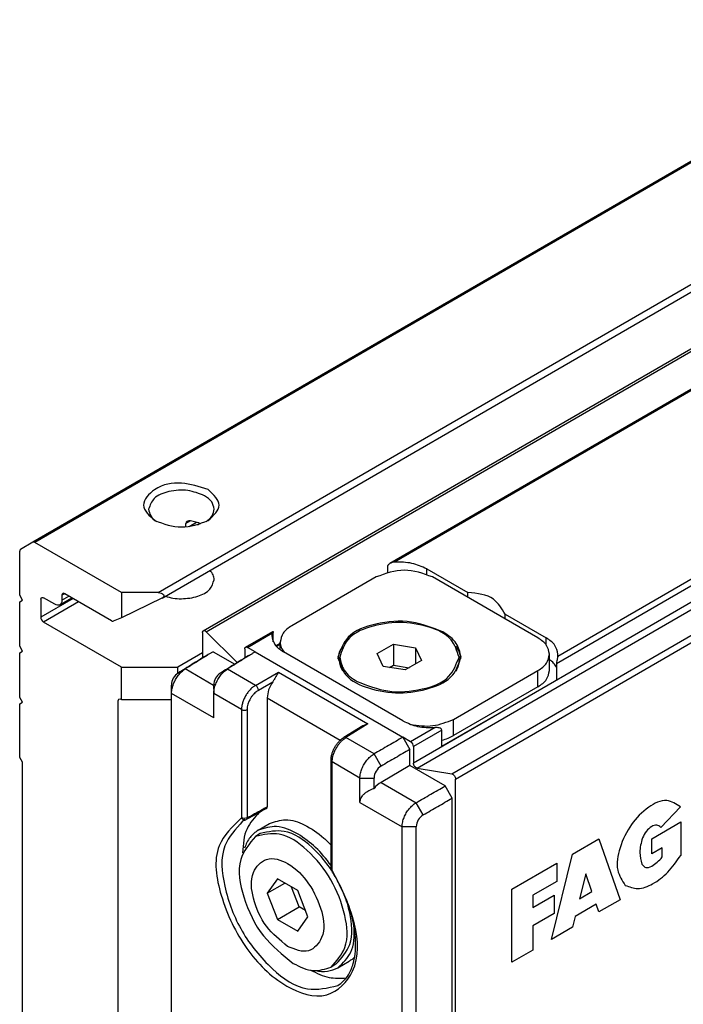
# Model space of a CAD drawing. Header units: millimetres. Extents: x -746 to 1306, y -530 to 1000.
# Tile 22 of 50: x 468 to 501, y -496 to -447. Entities that reach past the tile are written whole.
import ezdxf

# ---------------------------------------------------------------- set-up
doc = ezdxf.new("R2010")
doc.units = ezdxf.units.MM

# ---------------------------------------------------------------- blocks, each defined once
blk = doc.blocks.new('REGLA_SV2-920-T__27', base_point=(475.761, -510.071))
at = {"color": 7, "linetype": 'Continuous'}
for p, q in [((1192.766, -65.547), (486.743, -474.175)), ((477.362, -477.552), (514.039, -456.324)), ((486.054, -474.846), (481.811, -477.302)), ((488.599, -474.438), (490.669, -475.635)), ((494.186, -477.916), (488.882, -474.846)), ((490.669, -475.88), (490.669, -475.635)), ((492.54, -476.718), (494.61, -477.916)), ((492.54, -476.963), (492.54, -476.718)), ((477.321, -477.643), (477.321, -478.92)), ((477.511, -477.6), (479.069, -479.156)), ((479.484, -478.377), (480.851, -477.586)), ((480.811, -477.676), (480.801, -477.793)), ((481.225, -478.252), (481.05, -478.353)), ((481.225, -478.506), (481.225, -478.12)), ((486.105, -478.704), (486.922, -478.232)), ((486.922, -478.232), (486.922, -479.292)), ((486.922, -478.232), (488.037, -478.405)), ((477.613, -478.755), (477.498, -478.811)), ((477.851, -478.607), (478.939, -479.237)), ((479.442, -478.468), (479.442, -478.925)), ((479.973, -478.612), (479.584, -478.387)), ((479.735, -478.76), (479.619, -478.815)), ((487.397, -482.091), (481.387, -478.612)), ((486.404, -479.35), (486.105, -478.704)), ((488.037, -478.405), (488.336, -479.05)), ((488.037, -478.405), (488.037, -479.223)), ((494.771, -479.55), (494.771, -478.734)), ((495.185, -478.852), (495.196, -478.735)), ((484.221, -479.04), (484.221, -478.877)), ((486.733, -479.401), (486.922, -479.292)), ((486.922, -479.292), (487.708, -479.414)), ((488.336, -479.05), (487.519, -479.523)), ((490.221, -479.04), (490.221, -478.877)), ((487.519, -479.523), (486.404, -479.35)), ((489.943, -482.008), (494.186, -479.553)), ((475.767, -480.701), (475.761, -480.288)), ((477.882, -480.292), (477.888, -480.705)), ((489.364, -483.363), (495.118, -480.033)), ((475.767, -502.254), (475.767, -480.701)), ((494.186, -480.368), (489.943, -482.824)), ((480.574, -480.927), (480.574, -486.404)), ((485.3, -482.379), (484.426, -482.921)), ((487.786, -483.134), (487.397, -482.909)), ((487.397, -482.909), (487.751, -483.522)), ((487.751, -484.337), (487.751, -483.522)), ((487.928, -483.379), (487.928, -484.206)), ((483.785, -489.517), (483.785, -484.07)), ((487.751, -484.337), (486.299, -485.177)), ((489.519, -485.36), (487.751, -484.337)), ((488.117, -484.469), (489.859, -484.746)), ((490.049, -509.154), (490.049, -485.01)), ((489.872, -485.973), (489.519, -485.36)), ((489.872, -508.398), (489.872, -485.973)), ((479.5, -487.061), (479.341, -487.137)), ((479.564, -486.959), (479.423, -486.992)), ((479.521, -487.051), (479.5, -487.061)), ((480.126, -487.577), (480.691, -487.25)), ((480.226, -487.75), (479.978, -487.893)), ((483.817, -489.623), (483.785, -489.517)), ((481.089, -490.031), (480.578, -490.755)), ((482.109, -490.622), (481.089, -490.031)), ((480.578, -490.755), (481.459, -490.246)), ((482.185, -491.436), (481.799, -490.442)), ((482.62, -491.937), (482.109, -490.622)), ((480.578, -490.755), (481.089, -492.07)), ((481.089, -492.07), (482.185, -491.436)), ((482.495, -491.615), (482.185, -491.436)), ((481.089, -492.07), (482.109, -492.661)), ((482.109, -492.661), (482.62, -491.937)), ((484.133, -494.501), (484.699, -494.174)), ((484.033, -494.328), (483.785, -494.471))]:
    blk.add_line(p, q, dxfattribs=at)
at = {"color": 3, "linetype": 'Continuous'}
for p, q in [((1192.726, -65.638), (486.983, -474.104)), ((1208.469, -67.175), (487.928, -484.206)), ((488.117, -484.469), (1208.659, -67.438)), ((489.859, -484.746), (1210.401, -67.715)), ((490.049, -485.01), (1210.591, -67.978)), ((1201.279, -70.509), (495.118, -479.218)), ((1200.929, -70.385), (495.185, -478.852)), ((477.511, -477.6), (514.111, -456.416)), ((488.599, -474.71), (488.599, -474.438)), ((479.584, -478.387), (480.811, -477.676)), ((481.225, -478.197), (481.018, -478.317)), ((494.61, -478.278), (494.61, -477.916)), ((479.973, -478.612), (487.397, -482.909)), ((476.45, -479.476), (476.098, -479.678)), ((477.882, -480.305), (476.45, -479.476)), ((478.571, -479.481), (478.22, -479.683)), ((479.988, -480.301), (478.571, -479.481)), ((479.988, -480.301), (481.139, -479.635)), ((481.139, -479.635), (485.64, -482.24)), ((494.186, -480.368), (494.186, -479.553)), ((480.13, -480.546), (480.852, -480.128)), ((477.888, -481.928), (475.767, -480.701)), ((479.284, -481.513), (477.888, -480.705)), ((480.574, -480.927), (484.252, -483.056)), ((479.284, -481.513), (479.284, -486.958)), ((479.564, -481.514), (479.564, -486.959)), ((485.64, -482.24), (484.529, -482.929)), ((489.943, -482.824), (489.943, -482.008)), ((489.014, -482.424), (487.786, -483.134)), ((489.364, -482.548), (487.928, -483.379)), ((485.946, -483.749), (484.529, -482.929)), ((486.302, -484.36), (485.946, -483.749)), ((483.844, -489.597), (483.844, -484.152)), ((485.239, -484.96), (483.844, -484.152)), ((485.239, -484.96), (485.952, -484.963)), ((486.299, -485.177), (488.067, -486.2)), ((485.239, -486.183), (487.36, -487.411)), ((488.423, -486.811), (488.067, -486.2)), ((501.361, -486.409), (500.37, -487.442)), ((479.423, -486.992), (479.284, -486.958)), ((479.457, -487.039), (479.388, -487.059)), ((479.521, -487.051), (479.551, -487.02)), ((499.91, -488.014), (501.369, -487.169)), ((501.369, -487.169), (501.369, -488.852)), ((488.074, -487.414), (487.36, -487.411)), ((495.928, -488.788), (497.255, -488.021)), ((497.255, -488.021), (498.316, -491.078)), ((499.91, -488.779), (499.91, -488.014)), ((500.441, -488.472), (499.91, -488.779)), ((500.441, -488.931), (500.441, -488.472)), ((494.867, -493.075), (495.928, -488.788)), ((492.877, -490.554), (495.132, -489.249)), ((495.132, -489.249), (495.132, -490.167)), ((495.132, -490.167), (493.938, -490.858)), ((496.591, -489.782), (496.282, -491.032)), ((496.901, -490.673), (496.591, -489.782)), ((492.877, -494.226), (492.877, -490.554)), ((496.282, -491.032), (496.901, -490.673)), ((493.938, -491.47), (494.999, -490.856)), ((493.938, -490.858), (493.938, -491.47)), ((494.999, -490.856), (494.999, -491.774)), ((498.316, -491.078), (497.255, -491.693)), ((497.122, -491.31), (496.061, -491.925)), ((497.255, -491.693), (497.122, -491.31)), ((494.999, -491.774), (493.938, -492.388)), ((496.061, -491.925), (495.928, -492.46)), ((493.938, -492.388), (493.938, -493.612)), ((495.928, -492.46), (494.867, -493.075)), ((493.938, -493.612), (492.877, -494.226))]:
    blk.add_line(p, q, dxfattribs=at)
at = {"color": 7, "linetype": 'Continuous'}
for centre, radius, start, end in [((487.012, -474.645), 0.541, 93.0856, 119.78), ((476.482, -480.289), 0.721, 122.1502, 179.9256), ((478.604, -480.293), 0.721, 122.1492, 179.9268), ((485.908, -483.383), 1.174, 103.1814, 121.2174), ((487.645, -483.379), 0.283, 0.03, 59.9726), ((486.654, -484.967), 0.702, 120.1425, 179.6555), ((486.966, -486.291), 1.298, 120.9036, 141.3587), ((488.776, -487.418), 0.702, 120.1435, 179.6542)]:
    blk.add_arc(centre, radius, start, end, dxfattribs=at)
at = {"color": 3, "linetype": 'Continuous'}
for centre, radius, start, end in [((479.839, -480.55), 0.291, 0.9202, 59.0799), ((479.425, -481.267), 0.284, 240.0791, 299.3422), ((479.475, -486.864), 0.213, 206.1761, 246.0755), ((479.448, -486.925), 0.146, 246.1463, 290.8813)]:
    blk.add_arc(centre, radius, start, end, dxfattribs=at)
at = {"color": 7, "linetype": 'Continuous'}
for points, knots in [([(486.632, -474.307), (486.633, -474.301), (486.634, -474.287), (486.645, -474.26), (486.667, -474.233), (486.7, -474.202), (486.727, -474.186), (486.743, -474.175)], [0, 0, 0, 0, 0.0161355, 0.0436323, 0.0854575, 0.1197795, 0.1788149, 0.1788149, 0.1788149, 0.1788149]), ([(488.599, -474.438), (488.355, -474.33), (487.841, -474.103), (487.278, -474.104), (486.983, -474.104)], [0, 0, 0, 0, 0.791588, 1.666828, 1.666828, 1.666828, 1.666828]), ([(492.54, -476.718), (492.369, -476.435), (491.957, -475.751), (491.145, -475.678), (490.669, -475.635)], [0, 0, 0, 0, 0.94613, 2.278226, 2.278226, 2.278226, 2.278226]), ([(481.811, -477.302), (481.644, -477.412), (481.34, -477.611), (481.261, -477.962), (481.225, -478.12)], [0, 0, 0, 0, 0.573572, 1.041979, 1.041979, 1.041979, 1.041979]), ([(489.413, -477.609), (488.888, -477.404), (487.798, -476.979), (486.13, -477.129), (484.589, -477.647), (484.26, -478.512), (484.121, -478.877)], [0, 0, 0, 0, 1.661471, 3.455453, 4.99559, 6.12102, 6.12102, 6.12102, 6.12102]), ([(490.221, -478.877), (490.117, -478.563), (489.877, -477.832), (488.637, -477.281), (487.221, -477.065), (485.804, -477.281), (484.564, -477.832), (484.324, -478.563), (484.221, -478.877)], [0, 0, 0, 0, 0.956691, 2.225392, 3.743318, 5.261244, 6.529945, 7.486636, 7.486636, 7.486636, 7.486636]), ([(477.321, -477.643), (477.322, -477.623), (477.324, -477.587), (477.35, -477.563), (477.362, -477.552)], [0, 0, 0, 0, 0.0570879, 0.1036576, 0.1036576, 0.1036576, 0.1036576]), ([(477.362, -477.552), (477.386, -477.547), (477.443, -477.537), (477.486, -477.577), (477.511, -477.6)], [0, 0, 0, 0, 0.0695574, 0.1640678, 0.1640678, 0.1640678, 0.1640678]), ([(480.801, -477.793), (480.837, -477.951), (480.916, -478.302), (481.22, -478.502), (481.387, -478.612)], [0, 0, 0, 0, 0.468406, 1.041979, 1.041979, 1.041979, 1.041979]), ([(480.811, -477.676), (480.813, -477.667), (480.817, -477.647), (480.826, -477.618), (480.839, -477.598), (480.848, -477.589), (480.851, -477.586)], [0, 0, 0, 0, 0.0290335, 0.0618154, 0.0878657, 0.1004797, 0.1004797, 0.1004797, 0.1004797]), ([(480.851, -477.586), (480.853, -477.585), (480.857, -477.584), (480.873, -477.579), (480.877, -477.612), (480.878, -477.629), (480.879, -477.637)], [0, 0, 0, 0, 0.00678221, 0.01356443, 0.04625814, 0.07032487, 0.07032487, 0.07032487, 0.07032487]), ([(480.879, -478.113), (480.879, -478.102), (480.879, -478.079), (480.879, -477.988), (480.879, -477.84), (480.879, -477.705), (480.879, -477.637)], [0, 0, 0, 0, 0.0345154, 0.0690307, 0.2729026, 0.4767745, 0.4767745, 0.4767745, 0.4767745]), ([(490.321, -478.877), (490.265, -478.633), (490.142, -478.088), (489.672, -477.779), (489.413, -477.609)], [0, 0, 0, 0, 0.72603, 1.615067, 1.615067, 1.615067, 1.615067]), ([(481.225, -478.12), (481.236, -478.213), (481.259, -478.407), (481.379, -478.563), (481.441, -478.643)], [0, 0, 0, 0, 0.2757596, 0.5755628, 0.5755628, 0.5755628, 0.5755628]), ([(484.372, -478.333), (484.307, -478.431), (484.18, -478.622), (484.142, -478.849), (484.124, -478.959)], [0, 0, 0, 0, 0.3494289, 0.6804339, 0.6804339, 0.6804339, 0.6804339]), ([(490.317, -478.959), (490.299, -478.849), (490.261, -478.623), (490.135, -478.431), (490.069, -478.333)], [0, 0, 0, 0, 0.3296041, 0.680465, 0.680465, 0.680465, 0.680465]), ([(494.771, -478.734), (494.736, -478.576), (494.656, -478.225), (494.353, -478.025), (494.186, -477.916)], [0, 0, 0, 0, 0.468406, 1.041979, 1.041979, 1.041979, 1.041979]), ([(495.196, -478.735), (495.16, -478.577), (495.081, -478.226), (494.777, -478.026), (494.61, -477.916)], [0, 0, 0, 0, 0.468406, 1.041979, 1.041979, 1.041979, 1.041979]), ([(477.498, -478.811), (477.382, -478.882), (477.15, -479.026), (476.801, -479.242), (476.45, -479.46), (476.216, -479.605), (476.098, -479.678)], [0, 0, 0, 0, 0.408701, 0.817402, 1.232907, 1.64645, 1.64645, 1.64645, 1.64645]), ([(477.613, -478.755), (477.537, -478.802), (477.385, -478.897), (477.115, -479.064), (476.803, -479.257), (476.568, -479.403), (476.45, -479.476)], [0, 0, 0, 0, 0.268595, 0.537191, 0.953023, 1.36886, 1.36886, 1.36886, 1.36886]), ([(479.619, -478.815), (479.503, -478.887), (479.272, -479.03), (478.922, -479.247), (478.572, -479.464), (478.337, -479.61), (478.22, -479.683)], [0, 0, 0, 0, 0.408701, 0.817402, 1.232907, 1.64645, 1.64645, 1.64645, 1.64645]), ([(479.735, -478.76), (479.658, -478.807), (479.506, -478.901), (479.236, -479.068), (478.925, -479.262), (478.689, -479.408), (478.571, -479.481)], [0, 0, 0, 0, 0.268595, 0.537191, 0.953023, 1.36886, 1.36886, 1.36886, 1.36886]), ([(479.442, -478.468), (479.443, -478.448), (479.446, -478.412), (479.472, -478.388), (479.484, -478.377)], [0, 0, 0, 0, 0.0570879, 0.1036576, 0.1036576, 0.1036576, 0.1036576]), ([(479.484, -478.377), (479.499, -478.372), (479.533, -478.361), (479.566, -478.378), (479.584, -478.387)], [0, 0, 0, 0, 0.0468022, 0.1042475, 0.1042475, 0.1042475, 0.1042475]), ([(494.186, -479.553), (494.353, -479.443), (494.656, -479.243), (494.736, -478.892), (494.771, -478.734)], [0, 0, 0, 0, 0.573572, 1.041979, 1.041979, 1.041979, 1.041979]), ([(484.121, -478.877), (484.227, -479.202), (484.476, -479.957), (485.757, -480.527), (487.221, -480.75), (488.684, -480.527), (489.965, -479.957), (490.214, -479.202), (490.321, -478.877)], [0, 0, 0, 0, 0.988581, 2.299572, 3.868095, 5.436619, 6.74761, 7.736191, 7.736191, 7.736191, 7.736191]), ([(484.221, -478.877), (484.274, -479.114), (484.393, -479.641), (484.848, -479.94), (485.099, -480.105)], [0, 0, 0, 0, 0.70261, 1.562968, 1.562968, 1.562968, 1.562968]), ([(484.372, -479.585), (484.328, -479.498), (484.242, -479.326), (484.228, -479.134), (484.221, -479.04)], [0, 0, 0, 0, 0.2905101, 0.5703033, 0.5703033, 0.5703033, 0.5703033]), ([(485.099, -480.105), (485.607, -480.303), (486.662, -480.714), (488.275, -480.569), (489.767, -480.068), (490.086, -479.231), (490.221, -478.877)], [0, 0, 0, 0, 1.607876, 3.343987, 4.834442, 5.923568, 5.923568, 5.923568, 5.923568]), ([(490.221, -479.04), (490.213, -479.134), (490.199, -479.326), (490.113, -479.498), (490.069, -479.585)], [0, 0, 0, 0, 0.279806, 0.5703085, 0.5703085, 0.5703085, 0.5703085]), ([(495.118, -479.393), (495.074, -479.322), (494.983, -479.17), (494.844, -479.059), (494.771, -479)], [0, 0, 0, 0, 0.2489913, 0.5274307, 0.5274307, 0.5274307, 0.5274307]), ([(495.185, -478.852), (495.18, -478.879), (495.17, -478.932), (495.15, -479.023), (495.127, -479.118), (495.121, -479.187), (495.118, -479.218)], [0, 0, 0, 0, 0.0824598, 0.1631308, 0.2800658, 0.3724617, 0.3724617, 0.3724617, 0.3724617]), ([(475.767, -480.701), (475.769, -480.661), (475.771, -480.579), (475.799, -480.42), (475.859, -480.224), (475.964, -480.002), (476.099, -479.797), (476.234, -479.645), (476.353, -479.541), (476.418, -479.497), (476.45, -479.476)], [0, 0, 0, 0, 0.118568, 0.244947, 0.483476, 0.732085, 0.979995, 1.217224, 1.338664, 1.452747, 1.452747, 1.452747, 1.452747]), ([(477.888, -480.705), (477.89, -480.666), (477.893, -480.584), (477.92, -480.425), (477.98, -480.228), (478.086, -480.006), (478.22, -479.801), (478.355, -479.65), (478.474, -479.546), (478.539, -479.502), (478.571, -479.481)], [0, 0, 0, 0, 0.118568, 0.244947, 0.483476, 0.732085, 0.979995, 1.217224, 1.338664, 1.452747, 1.452747, 1.452747, 1.452747]), ([(481.139, -479.635), (481.117, -479.67), (481.072, -479.742), (481.006, -479.864), (480.936, -479.996), (480.879, -480.085), (480.852, -480.128)], [0, 0, 0, 0, 0.1232851, 0.255547, 0.4171181, 0.5711205, 0.5711205, 0.5711205, 0.5711205]), ([(494.186, -480.368), (494.353, -480.258), (494.656, -480.059), (494.736, -479.707), (494.771, -479.55)], [0, 0, 0, 0, 0.573572, 1.041979, 1.041979, 1.041979, 1.041979]), ([(480.852, -480.128), (480.773, -480.258), (480.622, -480.504), (480.589, -480.791), (480.574, -480.927)], [0, 0, 0, 0, 0.4491781, 0.8550923, 0.8550923, 0.8550923, 0.8550923]), ([(477.888, -481.928), (477.888, -481.827), (477.888, -481.623), (477.888, -481.317), (477.888, -481.011), (477.888, -480.807), (477.888, -480.705)], [0, 0, 0, 0, 0.305808, 0.611616, 0.917424, 1.223231, 1.223231, 1.223231, 1.223231]), ([(487.397, -482.091), (487.641, -482.198), (488.156, -482.425), (488.718, -482.424), (489.014, -482.424)], [0, 0, 0, 0, 0.791588, 1.666828, 1.666828, 1.666828, 1.666828]), ([(487.775, -482.262), (488.157, -482.317), (488.904, -482.425), (489.602, -482.145), (489.943, -482.008)], [0, 0, 0, 0, 1.137157, 2.217641, 2.217641, 2.217641, 2.217641]), ([(489.364, -482.548), (489.353, -482.524), (489.327, -482.466), (489.226, -482.44), (489.123, -482.421), (489.051, -482.423), (489.014, -482.424)], [0, 0, 0, 0, 0.076293, 0.183125, 0.285862, 0.3966881, 0.3966881, 0.3966881, 0.3966881]), ([(483.785, -484.045), (483.789, -483.999), (483.796, -483.894), (483.832, -483.737), (483.891, -483.575), (483.967, -483.418), (484.062, -483.269), (484.167, -483.136), (484.282, -483.024), (484.364, -482.964), (484.404, -482.935)], [0, 0, 0, 0, 0.138438, 0.313458, 0.480893, 0.65648, 0.834521, 1.009443, 1.164666, 1.313746, 1.313746, 1.313746, 1.313746]), ([(484.404, -482.935), (484.404, -482.934), (484.408, -482.932), (484.415, -482.927), (484.422, -482.923), (484.425, -482.921), (484.426, -482.921)], [0, 0, 0, 0, 0.00160905, 0.01287239, 0.0243055, 0.0259388, 0.0259388, 0.0259388, 0.0259388]), ([(487.397, -482.909), (487.277, -482.978), (487.038, -483.117), (486.676, -483.327), (486.312, -483.537), (486.068, -483.678), (485.946, -483.749)], [0, 0, 0, 0, 0.415619, 0.831237, 1.254106, 1.676971, 1.676971, 1.676971, 1.676971]), ([(489.364, -483.057), (489.467, -483.027), (489.667, -482.968), (489.852, -482.871), (489.943, -482.824)], [0, 0, 0, 0, 0.3193034, 0.6252407, 0.6252407, 0.6252407, 0.6252407]), ([(485.239, -484.96), (485.24, -484.92), (485.243, -484.839), (485.272, -484.68), (485.334, -484.484), (485.443, -484.264), (485.583, -484.062), (485.723, -483.913), (485.846, -483.812), (485.913, -483.77), (485.946, -483.749)], [0, 0, 0, 0, 0.118443, 0.244528, 0.482429, 0.730713, 0.979012, 1.217656, 1.340391, 1.456148, 1.456148, 1.456148, 1.456148]), ([(487.751, -483.522), (487.631, -483.591), (487.391, -483.73), (487.029, -483.939), (486.666, -484.149), (486.423, -484.29), (486.302, -484.36)], [0, 0, 0, 0, 0.415619, 0.831237, 1.253775, 1.674318, 1.674318, 1.674318, 1.674318]), ([(483.785, -484.07), (483.785, -484.068), (483.785, -484.064), (483.785, -484.057), (483.785, -484.051), (483.785, -484.047), (483.785, -484.045)], [0, 0, 0, 0, 0.00631368, 0.01262736, 0.01910975, 0.02559213, 0.02559213, 0.02559213, 0.02559213]), ([(488.117, -484.469), (488.068, -484.442), (487.965, -484.385), (487.94, -484.268), (487.928, -484.206)], [0, 0, 0, 0, 0.1603525, 0.3392879, 0.3392879, 0.3392879, 0.3392879]), ([(489.859, -484.746), (489.908, -484.774), (490.012, -484.831), (490.036, -484.948), (490.049, -485.01)], [0, 0, 0, 0, 0.1603525, 0.3392879, 0.3392879, 0.3392879, 0.3392879]), ([(485.239, -486.183), (485.239, -486.081), (485.239, -485.877), (485.239, -485.571), (485.239, -485.265), (485.239, -485.061), (485.239, -484.96)], [0, 0, 0, 0, 0.305808, 0.611616, 0.917424, 1.223231, 1.223231, 1.223231, 1.223231]), ([(485.952, -485.48), (485.952, -485.394), (485.952, -485.222), (485.952, -485.049), (485.952, -484.963)], [0, 0, 0, 0, 0.2585172, 0.5170345, 0.5170345, 0.5170345, 0.5170345]), ([(485.239, -486.183), (485.243, -486.137), (485.25, -486.056), (485.297, -485.946), (485.364, -485.843), (485.459, -485.744), (485.572, -485.658), (485.687, -485.59), (485.811, -485.53), (485.901, -485.498), (485.952, -485.48)], [0, 0, 0, 0, 0.135679, 0.244815, 0.353886, 0.504495, 0.652258, 0.779347, 0.90444, 1.065743, 1.065743, 1.065743, 1.065743]), ([(488.067, -486.2), (488.189, -486.129), (488.433, -485.988), (488.797, -485.778), (489.159, -485.568), (489.399, -485.429), (489.519, -485.36)], [0, 0, 0, 0, 0.422865, 0.845734, 1.261353, 1.676971, 1.676971, 1.676971, 1.676971]), ([(487.36, -487.411), (487.362, -487.371), (487.365, -487.29), (487.393, -487.131), (487.455, -486.935), (487.565, -486.715), (487.704, -486.513), (487.844, -486.364), (487.967, -486.263), (488.034, -486.221), (488.067, -486.2)], [0, 0, 0, 0, 0.118443, 0.244528, 0.482429, 0.730713, 0.979012, 1.217656, 1.340391, 1.456148, 1.456148, 1.456148, 1.456148]), ([(488.423, -486.811), (488.544, -486.741), (488.788, -486.6), (489.151, -486.39), (489.512, -486.181), (489.752, -486.042), (489.872, -485.973)], [0, 0, 0, 0, 0.420543, 0.84308, 1.258699, 1.674318, 1.674318, 1.674318, 1.674318]), ([(480.177, -486.691), (479.938, -486.949), (479.414, -487.517), (479.364, -488.293), (479.337, -488.716)], [0, 0, 0, 0, 1.023925, 2.252555, 2.252555, 2.252555, 2.252555]), ([(480.531, -486.496), (480.447, -486.542), (480.279, -486.635), (480.026, -486.774), (479.774, -486.912), (479.606, -487.005), (479.521, -487.051)], [0, 0, 0, 0, 0.288051, 0.5761, 0.864149, 1.152201, 1.152201, 1.152201, 1.152201]), ([(480.531, -486.496), (480.538, -486.491), (480.549, -486.484), (480.565, -486.462), (480.572, -486.436), (480.573, -486.413), (480.574, -486.404)], [0, 0, 0, 0, 0.0261448, 0.0375144, 0.0792944, 0.1060963, 0.1060963, 0.1060963, 0.1060963]), ([(480.691, -487.25), (480.959, -487.159), (481.542, -486.962), (482.536, -487.306), (483.194, -487.766), (483.609, -488.15), (483.726, -488.271), (483.785, -488.333)], [0, 0, 0, 0, 0.829099, 1.801441, 2.988824, 3.240338, 3.495016, 3.495016, 3.495016, 3.495016]), ([(480.126, -487.577), (479.975, -487.691), (479.66, -487.927), (479.513, -488.292), (479.437, -488.482)], [0, 0, 0, 0, 0.555662, 1.156696, 1.156696, 1.156696, 1.156696]), ([(483.785, -494.471), (484.063, -494.159), (484.709, -493.432), (484.524, -491.725), (483.862, -490.036), (482.727, -488.621), (481.34, -487.61), (480.387, -487.808), (479.978, -487.893)], [0, 0, 0, 0, 1.208124, 2.813658, 4.736198, 6.658738, 8.264271, 9.472395, 9.472395, 9.472395, 9.472395]), ([(482.129, -487.777), (481.772, -487.596), (481.123, -487.268), (480.435, -487.481), (480.126, -487.577)], [0, 0, 0, 0, 1.148906, 2.08495, 2.08495, 2.08495, 2.08495]), ([(483.806, -489.588), (483.657, -489.379), (483.362, -488.967), (482.634, -488.24), (481.586, -487.464), (480.635, -487.664), (480.226, -487.75)], [0, 0, 0, 0, 0.767456, 1.513963, 3.119497, 4.327621, 4.327621, 4.327621, 4.327621]), ([(488.069, -507.763), (488.071, -506.167), (488.074, -502.977), (488.073, -497.99), (488.074, -492.802), (488.074, -489.21), (488.074, -487.414)], [0, 0, 0, 0, 4.785921, 9.571838, 14.960146, 20.348455, 20.348455, 20.348455, 20.348455]), ([(479.978, -487.893), (479.678, -488.264), (478.965, -489.143), (479.364, -491.093), (480.227, -492.952), (481.345, -493.849), (481.882, -494.281)], [0, 0, 0, 0, 1.374363, 3.258967, 5.456172, 7.491677, 7.491677, 7.491677, 7.491677]), ([(483.785, -489.353), (483.541, -489.035), (483.071, -488.423), (482.435, -487.987), (482.129, -487.777)], [0, 0, 0, 0, 1.193538, 2.29847, 2.29847, 2.29847, 2.29847]), ([(481.599, -493.425), (481.966, -493.584), (482.649, -493.878), (483.531, -492.896), (483.357, -491.573), (482.743, -490.256), (481.8, -489.26), (480.535, -488.826), (479.671, -489.793), (479.847, -491.115), (480.423, -492.464), (481.215, -493.112), (481.599, -493.425)], [0, 0, 0, 0, 1.081612, 2.011886, 3.297102, 4.859806, 6.324148, 7.405858, 8.336175, 9.621289, 11.184019, 12.648433, 12.648433, 12.648433, 12.648433]), ([(484.123, -495.401), (484.227, -495.327), (484.436, -495.177), (484.712, -494.801), (484.904, -494.337), (485.016, -493.752), (485.039, -492.972), (484.905, -492.135), (484.676, -491.368), (484.437, -490.776), (484.169, -490.2), (483.934, -489.816), (483.817, -489.623)], [0, 0, 0, 0, 0.3788, 0.767813, 1.379173, 1.870571, 2.549187, 3.709134, 4.394212, 4.949522, 5.621952, 6.298566, 6.298566, 6.298566, 6.298566]), ([(484.033, -494.328), (484.311, -494.017), (484.96, -493.292), (484.816, -492.091), (484.615, -491.268), (484.504, -490.966), (484.448, -490.814)], [0, 0, 0, 0, 1.208124, 2.813658, 3.288523, 3.773734, 3.773734, 3.773734, 3.773734]), ([(484.133, -494.501), (484.384, -494.258), (484.944, -493.717), (484.95, -492.931), (484.954, -492.497)], [0, 0, 0, 0, 1.008488, 2.247291, 2.247291, 2.247291, 2.247291]), ([(484.971, -493.966), (484.929, -494.005), (484.845, -494.083), (484.747, -494.143), (484.699, -494.174)], [0, 0, 0, 0, 0.1718951, 0.3434177, 0.3434177, 0.3434177, 0.3434177]), ([(481.882, -494.281), (482.222, -494.453), (482.838, -494.765), (483.492, -494.562), (483.785, -494.471)], [0, 0, 0, 0, 1.09146, 1.980703, 1.980703, 1.980703, 1.980703]), ([(482.752, -494.618), (483.058, -494.771), (483.626, -495.055), (484.257, -495.028), (484.548, -495.015)], [0, 0, 0, 0, 1.006918, 1.866422, 1.866422, 1.866422, 1.866422]), ([(483.005, -494.647), (483.208, -494.676), (483.598, -494.73), (483.959, -494.575), (484.133, -494.501)], [0, 0, 0, 0, 0.601221, 1.157032, 1.157032, 1.157032, 1.157032])]:
    blk.add_open_spline(points, degree=3, knots=knots, dxfattribs=at)
for points in [[(486.632, -474.307), (486.632, -474.358), (486.632, -474.46), (486.632, -474.562), (486.632, -474.613)], [(488.882, -474.846), (488.411, -474.677), (487.468, -474.338), (486.525, -474.677), (486.054, -474.846)], [(477.851, -478.607), (477.812, -478.632), (477.732, -478.681), (477.653, -478.73), (477.613, -478.755)], [(479.973, -478.612), (479.933, -478.637), (479.854, -478.686), (479.774, -478.735), (479.735, -478.76)], [(495.118, -479.218), (495.118, -479.286), (495.118, -479.422), (495.118, -479.626), (495.118, -479.829), (495.118, -479.965), (495.118, -480.033)], [(489.364, -483.363), (489.364, -483.295), (489.364, -483.159), (489.364, -482.955), (489.364, -482.752), (489.364, -482.616), (489.364, -482.548)], [(487.36, -508.964), (487.36, -507.168), (487.36, -503.575), (487.36, -498.187), (487.36, -492.799), (487.36, -489.207), (487.36, -487.411)]]:
    blk.add_open_spline(points, degree=3, dxfattribs=at)
at = {"color": 3, "linetype": 'Continuous'}
for points, knots in [([(479.988, -480.301), (479.95, -480.326), (479.852, -480.388), (479.72, -480.511), (479.592, -480.663), (479.486, -480.823), (479.399, -480.995), (479.335, -481.17), (479.292, -481.343), (479.286, -481.458), (479.284, -481.513)], [0, 0, 0, 0, 0.137119, 0.348468, 0.537185, 0.730712, 0.92416, 1.112527, 1.290649, 1.455926, 1.455926, 1.455926, 1.455926]), ([(480.13, -480.546), (480.085, -480.575), (480.007, -480.626), (479.904, -480.726), (479.812, -480.835), (479.732, -480.955), (479.66, -481.091), (479.607, -481.231), (479.571, -481.378), (479.566, -481.47), (479.564, -481.514)], [0, 0, 0, 0, 0.159005, 0.279071, 0.430112, 0.584954, 0.712795, 0.890337, 1.032813, 1.165001, 1.165001, 1.165001, 1.165001]), ([(483.844, -484.152), (483.847, -484.087), (483.854, -483.972), (483.897, -483.799), (483.956, -483.632), (484.041, -483.459), (484.144, -483.297), (484.255, -483.159), (484.38, -483.032), (484.475, -482.966), (484.529, -482.929)], [0, 0, 0, 0, 0.195549, 0.343925, 0.532658, 0.726279, 0.919635, 1.107718, 1.256758, 1.453146, 1.453146, 1.453146, 1.453146]), ([(484.529, -482.929), (484.526, -482.927), (484.52, -482.925), (484.509, -482.918), (484.493, -482.914), (484.478, -482.91), (484.466, -482.91), (484.452, -482.909), (484.439, -482.915), (484.429, -482.919), (484.426, -482.921)], [0, 0, 0, 0, 0.009909, 0.019818, 0.0389294, 0.05742, 0.066299, 0.0751781, 0.0979137, 0.108137, 0.108137, 0.108137, 0.108137]), ([(483.844, -484.152), (483.841, -484.15), (483.836, -484.147), (483.825, -484.14), (483.814, -484.13), (483.803, -484.119), (483.797, -484.109), (483.789, -484.098), (483.787, -484.084), (483.786, -484.073), (483.785, -484.07)], [0, 0, 0, 0, 0.0096163, 0.0192326, 0.0377812, 0.0557459, 0.0643896, 0.0730333, 0.0952701, 0.1052796, 0.1052796, 0.1052796, 0.1052796]), ([(501.361, -486.409), (501.135, -486.264), (500.621, -485.935), (499.624, -486.441), (498.828, -487.282), (498.29, -488.386), (498.056, -489.539), (498.422, -490.113), (498.579, -490.358)], [0, 0, 0, 0, 0.758149, 1.726476, 2.960152, 4.264547, 5.397614, 6.244208, 6.244208, 6.244208, 6.244208]), ([(479.564, -486.959), (479.636, -486.919), (479.781, -486.84), (480.022, -486.707), (480.286, -486.562), (480.478, -486.457), (480.574, -486.404)], [0, 0, 0, 0, 0.248054, 0.496106, 0.82419, 1.152272, 1.152272, 1.152272, 1.152272]), ([(479.284, -486.958), (478.831, -487.397), (477.752, -488.442), (478.197, -491.113), (479.387, -493.553), (481.2, -495.435), (483.557, -496.265), (485.26, -494.568), (485.086, -492.041), (484.286, -490.467), (483.844, -489.597)], [0, 0, 0, 0, 1.802419, 4.293037, 7.25948, 10.02319, 12.082025, 13.829455, 16.203019, 19.135699, 19.135699, 19.135699, 19.135699]), ([(479.341, -487.137), (478.983, -487.525), (478.151, -488.429), (478.378, -490.591), (479.214, -492.726), (480.649, -494.514), (482.411, -495.789), (483.609, -495.517), (484.123, -495.401)], [0, 0, 0, 0, 1.522734, 3.549172, 5.98237, 8.415569, 10.442007, 11.964741, 11.964741, 11.964741, 11.964741]), ([(500.37, -487.442), (500.307, -487.392), (500.168, -487.282), (499.867, -487.402), (499.618, -487.632), (499.506, -487.858), (499.447, -487.975)], [0, 0, 0, 0, 0.224844, 0.500625, 0.856807, 1.246729, 1.246729, 1.246729, 1.246729]), ([(499.447, -487.975), (499.378, -488.218), (499.253, -488.658), (499.368, -489.099), (499.42, -489.298)], [0, 0, 0, 0, 0.739618, 1.343848, 1.343848, 1.343848, 1.343848]), ([(498.579, -490.358), (498.787, -490.434), (499.248, -490.603), (500.035, -490.283), (500.777, -489.708), (501.165, -489.148), (501.369, -488.852)], [0, 0, 0, 0, 0.644783, 1.42948, 2.387395, 3.457438, 3.457438, 3.457438, 3.457438]), ([(499.91, -489.391), (500.004, -489.328), (500.201, -489.198), (500.358, -489.022), (500.441, -488.931)], [0, 0, 0, 0, 0.3371186, 0.7049468, 0.7049468, 0.7049468, 0.7049468]), ([(483.844, -489.597), (483.834, -489.591), (483.821, -489.582), (483.803, -489.565), (483.79, -489.545), (483.787, -489.526), (483.785, -489.517)], [0, 0, 0, 0, 0.0338981, 0.0468705, 0.0760348, 0.102931, 0.102931, 0.102931, 0.102931]), ([(483.817, -489.623), (483.82, -489.619), (483.828, -489.609), (483.838, -489.602), (483.844, -489.597)], [0, 0, 0, 0, 0.01556236, 0.03761873, 0.03761873, 0.03761873, 0.03761873]), ([(499.42, -489.298), (499.481, -489.368), (499.616, -489.521), (499.806, -489.437), (499.91, -489.391)], [0, 0, 0, 0, 0.2530336, 0.5550233, 0.5550233, 0.5550233, 0.5550233])]:
    blk.add_open_spline(points, degree=3, knots=knots, dxfattribs=at)
blk = doc.blocks.new('SOPORTE_SV2-T__28', base_point=(468.129, -504.915))
at = {"color": 3, "linetype": 'Continuous'}
for p, q in [((475.093, -475.634), (1198.04, -57.211)), ((511.582, -448.336), (468.794, -473.1)), ((511.486, -448.459), (468.894, -473.11)), ((476.715, -472.029), (476.481, -472.164)), ((476.65, -472.311), (477.017, -472.099)), ((470.391, -475.689), (470.25, -475.771)), ((470.25, -476.015), (470.602, -475.811)), ((470.81, -475.931), (469.189, -476.869)), ((471.092, -476.095), (469.331, -477.114))]:
    blk.add_line(p, q, dxfattribs=at)
at = {"color": 7, "linetype": 'Continuous'}
for p, q in [((475.293, -475.912), (870.727, -247.036)), ((476.481, -472.327), (476.481, -472.164)), ((477.092, -472.224), (477.199, -472.162)), ((468.794, -473.1), (468.17, -473.459)), ((473.255, -475.634), (468.894, -473.11)), ((468.129, -475.766), (468.129, -473.55)), ((468.27, -476.011), (468.129, -475.766)), ((470.25, -475.771), (470.25, -476.015)), ((472.742, -477.049), (470.391, -475.689)), ((475.093, -475.634), (473.255, -475.634)), ((473.255, -475.634), (473.255, -476.899)), ((468.129, -476.092), (468.27, -476.011)), ((468.129, -478.335), (468.129, -476.092)), ((469.189, -475.972), (469.189, -476.869)), ((469.896, -476.218), (469.331, -475.891)), ((470.147, -476.243), (470.748, -475.896)), ((475.275, -475.922), (473.255, -476.899)), ((473.255, -479.385), (469.331, -477.114)), ((473.255, -476.899), (472.832, -477.064)), ((468.27, -478.58), (468.129, -478.335)), ((468.129, -478.661), (468.27, -478.58)), ((468.129, -480.904), (468.129, -478.661)), ((477.321, -478.669), (476.084, -479.385)), ((473.255, -479.385), (476.084, -479.385)), ((473.255, -481.016), (473.255, -479.385)), ((476.084, -479.688), (476.084, -479.385)), ((468.27, -481.148), (468.129, -480.904)), ((468.129, -481.23), (468.27, -481.148)), ((468.129, -483.921), (468.129, -481.23)), ((473.078, -499.507), (473.078, -481.077)), ((473.22, -480.996), (473.255, -481.016)), ((473.255, -481.016), (475.767, -481.016)), ((468.27, -484.166), (468.129, -483.921)), ((468.27, -496.724), (468.27, -484.166))]:
    blk.add_line(p, q, dxfattribs=at)
for centre, radius, start, end in [((476.611, -472.171), 0.13, 116.6564, 176.8143), ((476.67, -472.269), 0.244, 79.3694, 118.8701), ((469.472, -476.869), 0.283, 180.0306, 239.9695), ((472.802, -476.963), 0.106, 235.127, 286.8023)]:
    blk.add_arc(centre, radius, start, end, dxfattribs=at)
for points, knots in [([(477.604, -470.457), (477.159, -470.314), (476.271, -470.028), (475.011, -470.219), (474.088, -471.266), (474.644, -471.765), (474.922, -472.015)], [0, 0, 0, 0, 1.383236, 2.765803, 3.721655, 4.680409, 4.680409, 4.680409, 4.680409]), ([(477.427, -470.763), (477.148, -470.655), (476.568, -470.428), (475.68, -470.508), (474.86, -470.784), (474.684, -471.244), (474.61, -471.439)], [0, 0, 0, 0, 0.884332, 1.839193, 2.658943, 3.257962, 3.257962, 3.257962, 3.257962]), ([(477.91, -471.439), (477.881, -471.308), (477.816, -471.019), (477.565, -470.854), (477.427, -470.763)], [0, 0, 0, 0, 0.3864353, 0.8596324, 0.8596324, 0.8596324, 0.8596324]), ([(477.599, -472.015), (477.879, -471.756), (478.439, -471.238), (477.882, -470.717), (477.604, -470.457)], [0, 0, 0, 0, 0.959582, 1.917227, 1.917227, 1.917227, 1.917227]), ([(474.61, -471.439), (474.634, -471.557), (474.687, -471.818), (474.9, -471.978), (475.016, -472.066)], [0, 0, 0, 0, 0.3515742, 0.7707547, 0.7707547, 0.7707547, 0.7707547]), ([(477.504, -472.066), (477.621, -471.978), (477.834, -471.818), (477.887, -471.557), (477.91, -471.439)], [0, 0, 0, 0, 0.4191805, 0.7707547, 0.7707547, 0.7707547, 0.7707547]), ([(477.238, -472.178), (477.156, -472.146), (476.986, -472.081), (476.808, -472.047), (476.715, -472.029)], [0, 0, 0, 0, 0.262115, 0.5445453, 0.5445453, 0.5445453, 0.5445453]), ([(468.894, -473.11), (468.877, -473.101), (468.844, -473.085), (468.81, -473.095), (468.794, -473.1)], [0, 0, 0, 0, 0.0573272, 0.1040441, 0.1040441, 0.1040441, 0.1040441]), ([(468.17, -473.459), (468.158, -473.47), (468.132, -473.494), (468.13, -473.53), (468.129, -473.55)], [0, 0, 0, 0, 0.0467462, 0.1038515, 0.1038515, 0.1038515, 0.1038515]), ([(477.91, -474.986), (477.899, -474.902), (477.876, -474.726), (477.761, -474.591), (477.7, -474.519)], [0, 0, 0, 0, 0.2479843, 0.5215294, 0.5215294, 0.5215294, 0.5215294]), ([(475.454, -475.819), (475.581, -475.853), (475.845, -475.924), (476.402, -475.96), (477.039, -475.864), (477.72, -475.56), (477.852, -475.161), (477.91, -474.986)], [0, 0, 0, 0, 0.393099, 0.817655, 1.66033, 2.344422, 2.876379, 2.876379, 2.876379, 2.876379]), ([(470.291, -475.679), (470.279, -475.69), (470.253, -475.715), (470.251, -475.751), (470.25, -475.771)], [0, 0, 0, 0, 0.0465697, 0.1036576, 0.1036576, 0.1036576, 0.1036576]), ([(470.391, -475.689), (470.374, -475.68), (470.341, -475.664), (470.307, -475.674), (470.291, -475.679)], [0, 0, 0, 0, 0.0574453, 0.1042475, 0.1042475, 0.1042475, 0.1042475]), ([(475.093, -475.634), (475.146, -475.639), (475.241, -475.648), (475.361, -475.714), (475.388, -475.843), (475.327, -475.888), (475.293, -475.912)], [0, 0, 0, 0, 0.159406, 0.2866763, 0.3822202, 0.4958884, 0.4958884, 0.4958884, 0.4958884]), ([(469.189, -475.972), (469.198, -475.933), (469.216, -475.855), (469.293, -475.879), (469.331, -475.891)], [0, 0, 0, 0, 0.1002829, 0.2007694, 0.2007694, 0.2007694, 0.2007694]), ([(470.147, -476.243), (470.108, -476.255), (470.022, -476.282), (469.941, -476.241), (469.896, -476.218)], [0, 0, 0, 0, 0.1170056, 0.2606188, 0.2606188, 0.2606188, 0.2606188]), ([(470.25, -476.015), (470.247, -476.065), (470.242, -476.155), (470.176, -476.216), (470.147, -476.243)], [0, 0, 0, 0, 0.1427199, 0.2591441, 0.2591441, 0.2591441, 0.2591441]), ([(473.078, -481.077), (473.087, -481.038), (473.105, -480.96), (473.182, -480.984), (473.22, -480.996)], [0, 0, 0, 0, 0.1002829, 0.2007694, 0.2007694, 0.2007694, 0.2007694])]:
    blk.add_open_spline(points, degree=3, knots=knots, dxfattribs=at)
for points in [[(474.922, -472.015), (475.368, -472.175), (476.26, -472.494), (477.153, -472.175), (477.599, -472.015)], [(475.293, -475.912), (475.29, -475.914), (475.284, -475.917), (475.278, -475.921), (475.275, -475.922)]]:
    blk.add_open_spline(points, degree=3, dxfattribs=at)
blk = doc.blocks.new('REGLA_SV2-920-T__29', base_point=(468.129, -529.83))
for name, p in [('SOPORTE_SV2-T__28', (468.129, -504.915)), ('REGLA_SV2-920-T__27', (475.761, -510.071))]:
    blk.add_blockref(name, p)
blk = doc.blocks.new('Iso3', base_point=(539.9, -465.5))
blk.add_blockref('REGLA_SV2-920-T__29', (468.129, -529.83))

msp = doc.modelspace()

# ---------------------------------------------------------------- block references
msp.add_blockref('Iso3', (539.9, -465.5))

doc.saveas('drawing.dxf')
